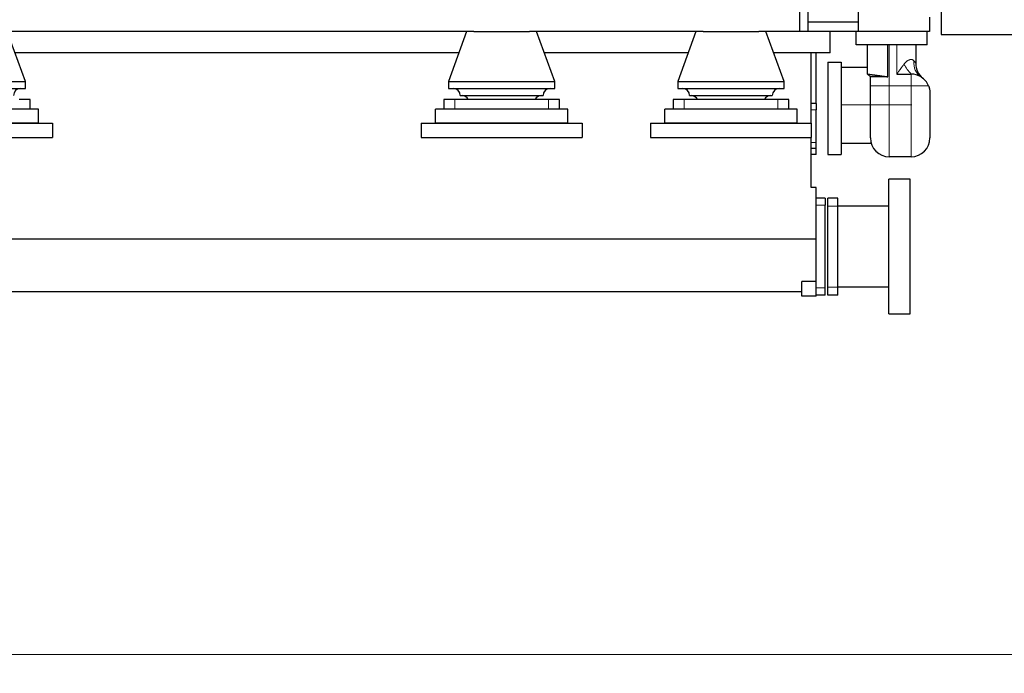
# Model space of a CAD drawing. Header units: inches. Extents: x 0 to 23760, y -13 to 16800.
# Tile 123 of 256: x 5725 to 7808, y 10537 to 11919. Entities that reach past the tile are written whole.
import ezdxf

# ---------------------------------------------------------------- set-up
doc = ezdxf.new("R2010")
doc.units = ezdxf.units.IN
doc.layers.add('1', color=7, linetype='Continuous', true_color=0xffffff)
doc.layers.add('254', color=7, linetype='Continuous', true_color=0xffffff)
doc.styles.add('latin_extended', font='simplex.shx')
doc.dimstyles.get("Standard").update_dxf_attribs({"dimtxt": 0.18, "dimasz": 0.18, "dimexe": 0.18, "dimexo": 0.0625, "dimgap": 0.09, "dimtad": 0, "dimtih": 1, "dimtoh": 1, "dimdec": 4, "dimzin": 0, "dimdsep": 46, "dimtxsty": 'Standard', "dimcen": 0.09, "dimadec": 0, "dimazin": 0, "dimtfac": 1, "dimtdec": 4, "dimtofl": 0, "dimtmove": 0, "dimatfit": 3, "dimfxl": 1, "dimtolj": 1, "dimtzin": 0, "dimarcsym": 0})

# ---------------------------------------------------------------- blocks, each defined once
blk = doc.blocks.new('_U10')
at = {"layer": '254', "color": 3, "linetype": 'Continuous', "lineweight": 13, "transparency": 16777216}
for p, q in [((9362.6, 13712.3), (9362.6, 10536.7)), ((1122.9, 11976.3), (1122.9, 10536.7)), ((1262.9, 10576.7), (9222.6, 10576.7))]:
    blk.add_line(p, q, dxfattribs=at)
at = {"layer": '254', "color": 3, "transparency": 16777216}
for points in [[(1262.9, 10600), (1262.9, 10553.4), (1122.9, 10576.7)], [(9222.6, 10553.4), (9222.6, 10600), (9362.6, 10576.7)]]:
    blk.add_solid(points, dxfattribs=at)
at = {"layer": 'Defpoints', "color": 0, "transparency": 16777216}
for p in [(9362.6, 13752.3), (1122.9, 12016.3), (9362.6, 10576.7)]:
    blk.add_point(p, dxfattribs=at)
at = {"layer": '254', "color": 2, "lineweight": 13, "transparency": 16777216, "insert": (4996.1, 10786.7), "char_height": 140, "attachment_point": 1, "style": 'latin_extended'}
blk.add_mtext('\\A1;8240', dxfattribs=at)

msp = doc.modelspace()

# ---------------------------------------------------------------- linework, layer by layer
at = {"layer": '1', "color": 2, "linetype": 'Continuous', "lineweight": 25}
for p, q in [((7674.514, 12165.287), (7674.514, 11888.332)), ((7392.514, 12100.468), (7392.514, 11894.332)), ((7374.514, 12079.332), (7374.514, 11894.332)), ((7498.514, 11944.332), (7498.514, 11914.28)), ((7498.514, 11914.28), (7392.514, 11914.28)), ((7498.514, 11914.28), (7498.514, 11894.332)), ((7649.514, 11924.331), (7649.514, 11894.332)), ((6685.708, 11894.332), (5683.255, 11894.332)), ((5737.014, 11788.332), (5698.514, 11894.332)), ((6670.514, 11894.332), (6632.014, 11788.332)), ((6685.758, 11894.332), (6803.273, 11894.332)), ((7170.713, 11894.332), (6803.213, 11894.332)), ((6857.014, 11788.332), (6818.514, 11894.332)), ((7155.514, 11894.332), (7117.014, 11788.332)), ((7170.758, 11894.332), (7288.273, 11894.332)), ((7374.514, 11894.332), (7288.217, 11894.332)), ((7342.014, 11788.332), (7303.514, 11894.332)), ((7392.514, 11894.332), (7374.514, 11894.332)), ((7439.514, 11894.332), (7392.499, 11894.332)), ((7439.514, 11849.332), (7439.514, 11894.332)), ((7498.514, 11894.332), (7439.515, 11894.332)), ((7494.514, 11866.332), (7494.514, 11894.332)), ((7644.514, 11894.332), (7498.514, 11894.332)), ((7649.514, 11894.332), (7498.517, 11894.332)), ((7644.514, 11866.332), (7644.514, 11894.332)), ((7674.514, 11888.332), (7834.514, 11888.332)), ((7644.514, 11866.332), (7494.514, 11866.332)), ((7518.514, 11804.332), (7518.514, 11866.332)), ((7561.514, 11798.332), (7561.514, 11866.332)), ((7620.514, 11866.332), (7620.514, 11826.782)), ((6654.101, 11849.332), (5714.808, 11849.332)), ((7139.086, 11849.332), (6834.825, 11849.332)), ((7439.514, 11849.332), (7319.809, 11849.332)), ((7399.514, 11700.335), (7399.514, 11849.332)), ((7409.514, 11741.834), (7409.514, 11849.332)), ((7434.514, 11829.332), (7434.514, 11634.332)), ((7434.514, 11829.332), (7462.514, 11829.332)), ((7462.514, 11829.332), (7462.514, 11634.332)), ((7518.515, 11818.432), (7462.514, 11818.432)), ((7518.514, 11804.332), (7524.514, 11798.332)), ((7561.514, 11798.332), (7524.514, 11798.332)), ((7524.514, 11779.332), (7524.514, 11798.332)), ((7580.514, 11804.332), (7610.514, 11804.332)), ((5512.014, 11788.332), (5737.014, 11788.332)), ((5512.014, 11774.1), (5737.014, 11774.1)), ((5737.014, 11774.1), (5737.014, 11788.332)), ((6632.014, 11788.332), (6857.014, 11788.332)), ((6632.014, 11788.332), (6632.014, 11774.1)), ((6632.014, 11774.1), (6857.014, 11774.1)), ((6857.014, 11774.1), (6857.014, 11788.332)), ((7117.014, 11788.332), (7117.014, 11774.1)), ((7117.014, 11788.332), (7342.014, 11788.332)), ((7117.014, 11774.1), (7342.014, 11774.1)), ((7342.014, 11774.1), (7342.014, 11788.332)), ((7524.514, 11669.332), (7524.514, 11779.332)), ((5747.014, 11750.332), (5723.707, 11750.332)), ((5747.014, 11730.332), (5747.014, 11750.332)), ((6645.32, 11750.332), (6622.014, 11750.332)), ((6622.014, 11750.332), (6622.014, 11730.332)), ((6843.707, 11750.332), (6645.32, 11750.332)), ((6657.014, 11759.1), (6832.014, 11759.1)), ((6867.014, 11750.332), (6843.707, 11750.332)), ((6867.014, 11730.332), (6867.014, 11750.332)), ((7107.014, 11750.332), (7107.014, 11730.332)), ((7130.32, 11750.332), (7107.014, 11750.332)), ((7328.707, 11750.332), (7130.32, 11750.332)), ((7142.014, 11759.1), (7317.014, 11759.1)), ((7352.014, 11750.332), (7328.707, 11750.332)), ((7352.014, 11730.332), (7352.014, 11750.332)), ((7650.514, 11764.332), (7650.514, 11669.332)), ((5764.514, 11730.332), (5484.514, 11730.332)), ((5764.514, 11700.332), (5764.514, 11730.332)), ((6884.514, 11730.332), (6604.514, 11730.332)), ((6604.514, 11700.332), (6604.514, 11730.332)), ((6884.514, 11700.332), (6884.514, 11730.332)), ((7089.514, 11700.332), (7089.514, 11730.332)), ((7369.514, 11730.332), (7089.514, 11730.332)), ((7369.514, 11700.332), (7369.514, 11730.332)), ((7409.514, 11741.832), (7399.514, 11741.832)), ((7409.514, 11741.832), (7409.514, 11728.832)), ((7409.514, 11659.832), (7409.514, 11728.832)), ((5454.514, 11700.332), (5794.514, 11700.332)), ((5764.514, 11700.332), (5484.514, 11700.332)), ((5794.514, 11700.332), (5794.514, 11670.332)), ((6574.514, 11700.332), (6574.514, 11670.332)), ((6574.514, 11700.332), (6914.514, 11700.332)), ((6884.514, 11700.332), (6604.514, 11700.332)), ((6914.514, 11700.332), (6914.514, 11670.332)), ((7059.514, 11700.332), (7399.514, 11700.332)), ((7059.514, 11700.332), (7059.514, 11670.332)), ((7369.514, 11700.332), (7089.514, 11700.332)), ((7399.514, 11700.332), (7399.514, 11670.332)), ((5454.514, 11670.332), (5794.514, 11670.332)), ((6574.514, 11670.332), (6914.514, 11670.332)), ((7059.514, 11670.332), (7399.514, 11670.332)), ((7399.514, 11564.332), (7399.514, 11670.335)), ((7409.514, 11646.832), (7399.514, 11646.832)), ((7409.514, 11646.832), (7409.514, 11659.832)), ((7409.514, 11634.332), (7409.514, 11646.832)), ((7462.514, 11658.432), (7526.021, 11658.432)), ((7409.514, 11634.332), (7399.514, 11634.332)), ((7434.514, 11634.332), (7462.514, 11634.332)), ((7610.514, 11629.332), (7564.514, 11629.332)), ((7563.314, 11493.175), (7563.314, 11581.832)), ((7608.914, 11581.832), (7563.314, 11581.832)), ((7608.914, 11493.175), (7608.914, 11581.832)), ((7409.514, 11564.332), (7399.514, 11564.332)), ((7409.514, 11454.814), (7409.514, 11564.332)), ((7428.514, 11541.832), (7409.514, 11541.832)), ((7428.514, 11541.832), (7428.514, 11526.832)), ((7434.514, 11524.832), (7434.514, 11541.832)), ((7455.314, 11541.832), (7434.514, 11541.832)), ((7455.314, 11524.832), (7455.314, 11541.832)), ((7428.514, 11351.832), (7428.514, 11526.832)), ((7434.514, 11353.832), (7434.514, 11524.832)), ((7455.314, 11353.832), (7455.314, 11524.832)), ((7563.314, 11524.582), (7455.314, 11524.582)), ((7563.314, 11296.832), (7563.314, 11493.175)), ((7608.914, 11296.832), (7608.914, 11493.175)), ((7409.514, 11454.814), (2099.514, 11454.814)), ((7409.514, 11365.508), (7409.514, 11454.814)), ((7379.514, 11334.332), (7379.514, 11365.508)), ((7409.514, 11365.508), (7379.514, 11365.508)), ((7409.514, 11334.332), (7409.514, 11365.508)), ((7428.514, 11336.832), (7428.514, 11351.832)), ((7434.514, 11336.832), (7434.514, 11353.832)), ((7455.314, 11354.082), (7563.314, 11354.082)), ((7455.314, 11336.832), (7455.314, 11353.832)), ((7379.514, 11343.332), (2104.514, 11343.332)), ((7409.514, 11334.332), (7379.514, 11334.332)), ((7428.514, 11336.832), (7409.514, 11336.832)), ((7455.314, 11336.832), (7434.514, 11336.832)), ((7563.314, 11296.832), (7608.914, 11296.832))]:
    msp.add_line(p, q, dxfattribs=at)
at = {"layer": '1', "color": 110, "linetype": 'Continuous', "lineweight": 13}
for p, q in [((7564.514, 11866.332), (7564.514, 11779.332)), ((7580.514, 11804.332), (7580.514, 11866.332)), ((7610.514, 11779.332), (7610.514, 11804.332)), ((7564.514, 11779.332), (7524.514, 11779.332)), ((7564.514, 11629.332), (7564.514, 11779.332)), ((7564.514, 11779.332), (7610.514, 11779.332)), ((7610.514, 11629.332), (7610.514, 11779.332)), ((7647.595, 11779.332), (7610.514, 11779.332)), ((6645.32, 11730.332), (6645.32, 11750.332)), ((6843.707, 11730.332), (6843.707, 11750.332)), ((7130.32, 11730.332), (7130.32, 11750.332)), ((7328.707, 11730.332), (7328.707, 11750.332)), ((7409.514, 11728.832), (7399.514, 11728.832)), ((7409.514, 11659.832), (7399.514, 11659.832)), ((7428.514, 11526.832), (7409.514, 11526.832)), ((7455.314, 11524.832), (7434.514, 11524.832)), ((7428.514, 11351.832), (7409.514, 11351.832)), ((7455.314, 11353.832), (7434.514, 11353.832))]:
    msp.add_line(p, q, dxfattribs=at)
at = {"layer": '1', "color": 163, "linetype": 'Continuous', "lineweight": 18}
msp.add_line((7462.514, 11739.314), (7612.514, 11739.314), dxfattribs=at)
at = {"layer": '1', "color": 2, "linetype": 'Continuous', "lineweight": 25}
for centre, radius, start, end in [((7660.514, 11826.782), 40, 180, 231.317813), ((7610.514, 11764.332), 40, 57.942071, 90), ((7610.514, 11764.332), 40, 22.024313, 57.942071), ((5727.014, 11759.1), 15, 90, 180), ((6642.014, 11759.1), 15, 0, 90), ((6847.014, 11759.1), 15, 90, 180), ((7127.014, 11759.1), 15, 0, 90), ((7332.014, 11759.1), 15, 90, 180), ((6659.849, 11744.146), 15, 24.359101, 85.546788), ((6829.178, 11744.146), 15, 94.453212, 155.640899), ((7144.849, 11744.146), 15, 24.359101, 85.546788), ((7314.178, 11744.146), 15, 94.453212, 155.640899), ((7564.514, 11669.332), 40, 180, 270), ((7610.514, 11669.332), 40, 270, 0)]:
    msp.add_arc(centre, radius, start, end, dxfattribs=at)
at = {"layer": '1', "color": 110, "linetype": 'Continuous', "lineweight": 13}
for centre, major_axis, ratio, start_param, end_param in [((7652.976, 11832.133), (21.231, 33.9), 0.87547084, 2.07232298, 3.14159265), ((7610.514, 11825.14), (-22.13, 33.321), 0.31933056, 1.36181259, 2.01898095)]:
    msp.add_ellipse(centre, major_axis=major_axis, ratio=ratio, start_param=start_param, end_param=end_param, dxfattribs=at)
for points, knots in [([(7595.514, 11825.14), (7595.616, 11825.277), (7595.72, 11825.412), (7595.929, 11825.682), (7596.034, 11825.816), (7596.352, 11826.215), (7596.567, 11826.476), (7597.219, 11827.247), (7597.664, 11827.744), (7598.576, 11828.703), (7599.042, 11829.165), (7599.757, 11829.829), (7599.998, 11830.046), (7600.363, 11830.364), (7600.486, 11830.469), (7600.732, 11830.676), (7600.856, 11830.778), (7601.477, 11831.282), (7601.979, 11831.661), (7602.74, 11832.192), (7602.995, 11832.362), (7603.379, 11832.608), (7603.508, 11832.688), (7603.765, 11832.846), (7603.894, 11832.923), (7604.537, 11833.297), (7605.05, 11833.566), (7606.071, 11834.041), (7606.579, 11834.248), (7607.338, 11834.509), (7607.589, 11834.588), (7607.966, 11834.694), (7608.092, 11834.727), (7608.279, 11834.773), (7608.342, 11834.788), (7608.467, 11834.817), (7608.529, 11834.831), (7609.087, 11834.951), (7609.573, 11835.021), (7610.283, 11835.072), (7610.516, 11835.08), (7610.805, 11835.079), (7610.862, 11835.079), (7610.977, 11835.076), (7611.034, 11835.074), (7611.204, 11835.067), (7611.317, 11835.06), (7611.873, 11835.013), (7612.299, 11834.94), (7613.114, 11834.73), (7613.504, 11834.593), (7614.248, 11834.255), (7614.604, 11834.055), (7614.985, 11833.796), (7615.027, 11833.767), (7615.111, 11833.707), (7615.235, 11833.617), (7615.518, 11833.398), (7615.75, 11833.195), (7616.2, 11832.771), (7616.481, 11832.464), (7616.745, 11832.133)], [0, 0, 0, 0, 0.015625, 0.015625, 0.03125, 0.03125, 0.0625, 0.0625, 0.125, 0.125, 0.1875, 0.1875, 0.21875, 0.21875, 0.234375, 0.234375, 0.25, 0.25, 0.3125, 0.3125, 0.34375, 0.34375, 0.359375, 0.359375, 0.375, 0.375, 0.4375, 0.4375, 0.5, 0.5, 0.53125, 0.53125, 0.546875, 0.546875, 0.5546875, 0.5546875, 0.5625, 0.5625, 0.625, 0.625, 0.65625, 0.65625, 0.6640625, 0.6640625, 0.671875, 0.671875, 0.6875, 0.6875, 0.75, 0.75, 0.8125, 0.8125, 0.875, 0.875, 0.8828125, 0.8828125, 0.890625, 0.90625, 0.9375, 0.9375, 1, 1, 1, 1]), ([(7616.745, 11832.133), (7617.034, 11831.771), (7617.309, 11831.417), (7617.828, 11830.73), (7618.074, 11830.397), (7618.419, 11829.918), (7618.53, 11829.762), (7618.691, 11829.534), (7618.744, 11829.459), (7618.847, 11829.31), (7618.898, 11829.237), (7619.146, 11828.879), (7619.327, 11828.611), (7619.654, 11828.122), (7619.799, 11827.901), (7620.052, 11827.511), (7620.16, 11827.343), (7620.269, 11827.171), (7620.3, 11827.122), (7620.328, 11827.078), (7620.346, 11827.049), (7620.355, 11827.036), (7620.396, 11826.97), (7620.424, 11826.925), (7620.491, 11826.819), (7620.513, 11826.783), (7620.513, 11826.783)], [0, 0, 0, 0, 0.12511263, 0.12511263, 0.25022527, 0.25022527, 0.31278159, 0.31278159, 0.34405974, 0.34405974, 0.3753379, 0.3753379, 0.50045054, 0.50045054, 0.62556317, 0.62556317, 0.7506758, 0.7506758, 0.78195396, 0.79759304, 0.79759304, 0.81323212, 0.81323212, 0.87578844, 0.87578844, 1, 1, 1, 1]), ([(7580.514, 11804.332), (7580.552, 11804.387), (7580.591, 11804.443), (7580.669, 11804.553), (7580.786, 11804.718), (7581.059, 11805.103), (7581.604, 11805.874), (7582.071, 11806.534), (7583.004, 11807.854), (7583.627, 11808.732), (7584.872, 11810.488), (7585.495, 11811.364), (7586.741, 11813.114), (7587.365, 11813.987), (7588.302, 11815.295), (7588.615, 11815.73), (7589.24, 11816.599), (7589.553, 11817.033), (7590.491, 11818.331), (7591.117, 11819.193), (7592.37, 11820.908), (7592.997, 11821.761), (7594.253, 11823.458), (7594.882, 11824.302), (7595.514, 11825.14)], [0, 0, 0, 0, 0.0078125, 0.0078125, 0.015625, 0.03125, 0.0625, 0.125, 0.125, 0.25, 0.25, 0.375, 0.375, 0.5, 0.5, 0.5625, 0.5625, 0.625, 0.625, 0.75, 0.75, 0.875, 0.875, 1, 1, 1, 1])]:
    msp.add_open_spline(points, degree=3, knots=knots, dxfattribs=at)
at = {"layer": '1', "color": 2, "linetype": 'Continuous', "lineweight": 25}
for points, knots in [([(7518.514, 11804.332), (7518.516, 11804.332), (7518.533, 11804.33), (7518.603, 11804.321), (7518.711, 11804.307), (7518.976, 11804.272), (7519.346, 11804.224), (7519.819, 11804.162), (7520.205, 11804.111), (7520.521, 11804.07), (7520.631, 11804.055), (7520.802, 11804.033), (7520.861, 11804.025), (7520.979, 11804.01), (7521.281, 11803.97), (7521.868, 11803.893), (7522.744, 11803.777), (7523.712, 11803.649), (7524.771, 11803.509), (7525.923, 11803.356), (7526.752, 11803.245), (7527.29, 11803.173), (7527.399, 11803.158), (7527.618, 11803.129), (7527.948, 11803.085), (7528.285, 11803.04), (7528.968, 11802.948), (7529.902, 11802.822), (7531.373, 11802.623), (7532.913, 11802.414), (7534.521, 11802.195), (7535.639, 11802.042), (7536.495, 11801.924), (7536.784, 11801.884), (7537.221, 11801.824), (7537.367, 11801.804), (7537.661, 11801.763), (7538.397, 11801.661), (7539.742, 11801.475), (7541.574, 11801.219), (7543.445, 11800.957), (7545.355, 11800.687), (7547.303, 11800.41), (7548.628, 11800.221), (7549.381, 11800.113), (7549.465, 11800.101), (7549.633, 11800.077), (7549.717, 11800.064), (7549.969, 11800.028), (7550.473, 11799.956), (7550.978, 11799.883), (7551.989, 11799.737), (7553.339, 11799.541), (7555.371, 11799.244), (7557.411, 11798.943), (7559.458, 11798.64), (7560.828, 11798.435), (7561.514, 11798.332)], [0, 0, 0, 0, 0.02970035, 0.02970035, 0.06100034, 0.09230033, 0.12360032, 0.15490031, 0.1862003, 0.1862003, 0.20185029, 0.20185029, 0.20967529, 0.20967529, 0.21750029, 0.24880027, 0.28010026, 0.31140025, 0.34270024, 0.37400023, 0.40530022, 0.40530022, 0.41312521, 0.41312521, 0.42095021, 0.43660021, 0.43660021, 0.46790019, 0.49920018, 0.53050017, 0.56180016, 0.59310015, 0.59310015, 0.60875014, 0.60875014, 0.61657514, 0.61657514, 0.62440014, 0.65570013, 0.68700011, 0.7183001, 0.74960009, 0.78090008, 0.81220007, 0.81220007, 0.81611257, 0.81611257, 0.82002507, 0.82002507, 0.82785006, 0.84350006, 0.84350006, 0.87480005, 0.90610003, 0.93740002, 0.96870001, 1, 1, 1, 1]), ([(7647.595, 11779.332), (7647.851, 11778.699), (7648.088, 11778.067), (7648.526, 11776.803), (7648.727, 11776.172), (7649.095, 11774.911), (7649.262, 11774.282), (7649.563, 11773.025), (7649.697, 11772.398), (7650.053, 11770.52), (7650.227, 11769.272), (7650.4, 11767.411), (7650.443, 11766.792), (7650.478, 11766.02), (7650.484, 11765.866), (7650.495, 11765.558), (7650.504, 11765.251), (7650.51, 11764.868), (7650.513, 11764.6), (7650.513, 11764.466), (7650.513, 11764.399), (7650.514, 11764.37), (7650.514, 11764.356), (7650.514, 11764.351), (7650.514, 11764.342), (7650.514, 11764.337), (7650.514, 11764.332)], [0, 0, 0, 0, 0.125, 0.125, 0.25, 0.25, 0.375, 0.375, 0.5, 0.5, 0.75, 0.75, 0.875, 0.875, 0.90625, 0.90625, 0.9375, 0.96875, 0.984375, 0.9921875, 0.99609375, 0.99804688, 0.99804688, 0.99902344, 0.99902344, 1, 1, 1, 1])]:
    msp.add_open_spline(points, degree=3, knots=knots, dxfattribs=at)

# ---------------------------------------------------------------- dimensions: what is measured, and where the dimension line sits
at = {"layer": '254', "color": 2, "linetype": 'Continuous', "lineweight": 13}
dim = msp.add_linear_dim(base=(9362.604, 10576.686), p1=(1122.932, 12016.332), p2=(9362.604, 13752.332), dimstyle='Standard', override={"dimscale": 40, "dimtxt": 3.5, "dimasz": 3.5, "dimexe": 1, "dimexo": 1, "dimgap": 1.75, "dimtad": 1, "dimtih": 1, "dimtoh": 0, "dimdec": 0, "dimlfac": 1, "dimzin": 8, "dimdsep": 46, "dimlunit": 2, "dimtxsty": 'latin_extended', "dimsah": 1, "dimse1": 0, "dimse2": 0, "dimsd1": 0, "dimsd2": 0, "dimclrd": 3, "dimclre": 3, "dimclrt": 2, "dimtol": 0, "dimtm": -0.1, "dimtfac": 0.714286, "dimtdec": 3, "dimtofl": 1, "dimtmove": 0, "dimtzin": 8, "dimlwd": 13, "dimlwe": 13}, dxfattribs=at)
dim.commit()
dim.dimension.update_dxf_attribs({"geometry": '_U10', "text_midpoint": (5242.768, 10576.686), "dimtype": 160})

doc.saveas('drawing.dxf')
